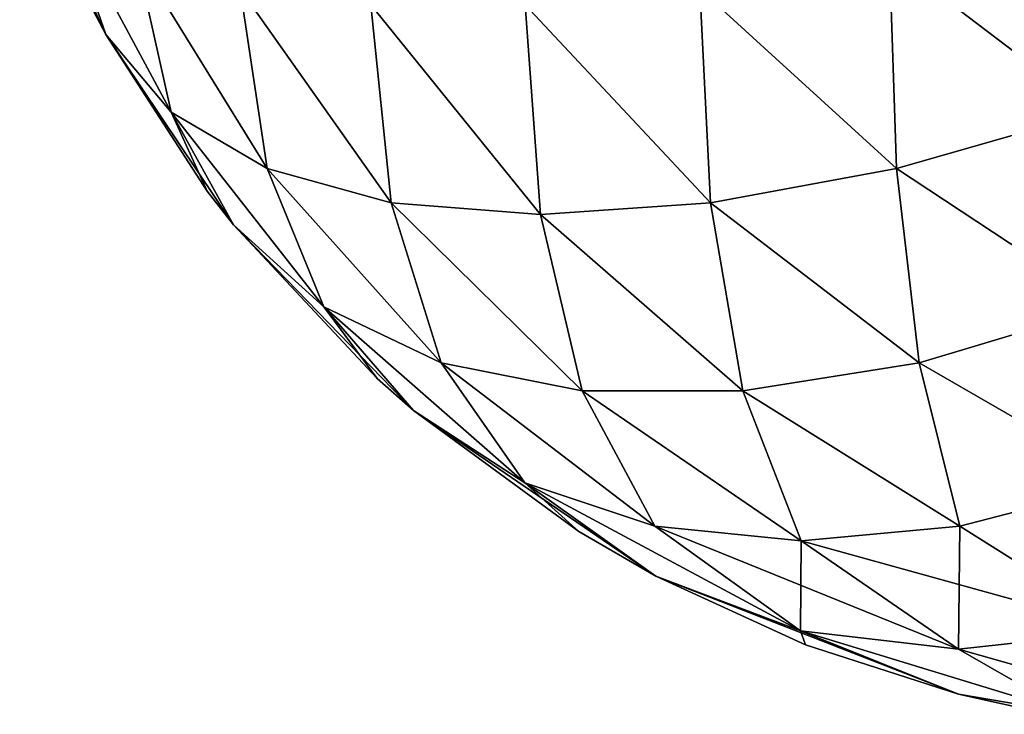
# Model space of a CAD drawing. Header units: millimetres. Extents: x -125 to 125, y -4 to 54.
# Tile 1 of 256: x -124.214 to -123.854, y -3.091 to -2.837. Entities that reach past the tile are written whole.
import ezdxf

# ---------------------------------------------------------------- set-up
doc = ezdxf.new("R2010")
doc.units = ezdxf.units.MM
doc.header["$LTSCALE"] = 65.185185
for name, color, linetype in [('261', 7, 'CONTINUOUS'), ('262', 7, 'CONTINUOUS'), ('263', 7, 'CONTINUOUS'), ('269', 7, 'CONTINUOUS'), ('270', 7, 'CONTINUOUS'), ('271', 7, 'CONTINUOUS')]:
    doc.layers.add(name, color=color, linetype=linetype)

msp = doc.modelspace()

# ---------------------------------------------------------------- linework, layer by layer
at = {"layer": '261', "color": 7, "linetype": 'Continuous'}
for points in [[(-124.18272, -2.84274, 41.04183), (-124.21422, -2.77434, 41.04183), (-124.19404, -2.82113, 41.04183), (-124.18272, -2.84274, 41.04183)], [(-124.19856, -2.79714, 41.11903), (-124.21422, -2.77434, 41.04183), (-124.18272, -2.84274, 41.04183), (-124.19856, -2.79714, 41.11903)], [(-124.15879, -2.8712, 41.11748), (-124.19856, -2.79714, 41.11903), (-124.18272, -2.84274, 41.04183), (-124.15879, -2.8712, 41.11748)], [(-124.17154, -2.81433, 41.19229), (-124.19856, -2.79714, 41.11903), (-124.15879, -2.8712, 41.11748), (-124.17154, -2.81433, 41.19229)], [(-123.82279, -2.79714, 41.4948), (-123.89605, -2.81433, 41.46778), (-123.82125, -2.8712, 41.45503), (-123.82279, -2.79714, 41.4948)], [(-124.12375, -2.8918, 41.18967), (-124.17154, -2.81433, 41.19229), (-124.15879, -2.8712, 41.11748), (-124.12375, -2.8918, 41.18967)], [(-124.13362, -2.82604, 41.2617), (-124.17154, -2.81433, 41.19229), (-124.12375, -2.8918, 41.18967), (-124.13362, -2.82604, 41.2617)], [(-123.89605, -2.81433, 41.46778), (-123.96546, -2.82604, 41.42986), (-123.89343, -2.8918, 41.41998), (-123.89605, -2.81433, 41.46778)], [(-123.82125, -2.8712, 41.45503), (-123.89605, -2.81433, 41.46778), (-123.89343, -2.8918, 41.41998), (-123.82125, -2.8712, 41.45503)], [(-124.07832, -2.9044, 41.2578), (-124.13362, -2.82604, 41.2617), (-124.12375, -2.8918, 41.18967), (-124.07832, -2.9044, 41.2578)], [(-124.08579, -2.83197, 41.32549), (-124.13362, -2.82604, 41.2617), (-124.07832, -2.9044, 41.2578), (-124.08579, -2.83197, 41.32549)], [(-123.96546, -2.82604, 41.42986), (-124.02925, -2.83197, 41.38203), (-123.96156, -2.9044, 41.37456), (-123.96546, -2.82604, 41.42986)], [(-123.89343, -2.8918, 41.41998), (-123.96546, -2.82604, 41.42986), (-123.96156, -2.9044, 41.37456), (-123.89343, -2.8918, 41.41998)], [(-124.02925, -2.83197, 41.38203), (-124.08579, -2.83197, 41.32549), (-124.02376, -2.90863, 41.31999), (-124.02925, -2.83197, 41.38203)], [(-124.02376, -2.90863, 41.31999), (-124.08579, -2.83197, 41.32549), (-124.07832, -2.9044, 41.2578), (-124.02376, -2.90863, 41.31999)], [(-123.96156, -2.9044, 41.37456), (-124.02925, -2.83197, 41.38203), (-124.02376, -2.90863, 41.31999), (-123.96156, -2.9044, 41.37456)], [(-124.13603, -2.91234, 41.04183), (-124.18272, -2.84274, 41.04183), (-124.14558, -2.90003, 41.04183), (-124.13603, -2.91234, 41.04183)], [(-124.15879, -2.8712, 41.11748), (-124.18272, -2.84274, 41.04183), (-124.13603, -2.91234, 41.04183), (-124.15879, -2.8712, 41.11748)], [(-124.10292, -2.94242, 41.11301), (-124.15879, -2.8712, 41.11748), (-124.13603, -2.91234, 41.04183), (-124.10292, -2.94242, 41.11301)], [(-124.12375, -2.8918, 41.18967), (-124.15879, -2.8712, 41.11748), (-124.10292, -2.94242, 41.11301), (-124.12375, -2.8918, 41.18967)], [(-123.82125, -2.8712, 41.45503), (-123.89343, -2.8918, 41.41998), (-123.81677, -2.94242, 41.39916), (-123.82125, -2.8712, 41.45503)], [(-124.07832, -2.9044, 41.2578), (-124.12375, -2.8918, 41.18967), (-124.06007, -2.96281, 41.18138), (-124.07832, -2.9044, 41.2578)], [(-124.06007, -2.96281, 41.18138), (-124.12375, -2.8918, 41.18967), (-124.10292, -2.94242, 41.11301), (-124.06007, -2.96281, 41.18138)], [(-123.89343, -2.8918, 41.41998), (-123.96156, -2.9044, 41.37456), (-123.88515, -2.96281, 41.35631), (-123.89343, -2.8918, 41.41998)], [(-123.81677, -2.94242, 41.39916), (-123.89343, -2.8918, 41.41998), (-123.88515, -2.96281, 41.35631), (-123.81677, -2.94242, 41.39916)], [(-124.0085, -2.97315, 41.24589), (-124.07832, -2.9044, 41.2578), (-124.06007, -2.96281, 41.18138), (-124.0085, -2.97315, 41.24589)], [(-124.02376, -2.90863, 41.31999), (-124.07832, -2.9044, 41.2578), (-124.0085, -2.97315, 41.24589), (-124.02376, -2.90863, 41.31999)], [(-123.96156, -2.9044, 41.37456), (-124.02376, -2.90863, 41.31999), (-123.94965, -2.97315, 41.30474), (-123.96156, -2.9044, 41.37456)], [(-123.88515, -2.96281, 41.35631), (-123.96156, -2.9044, 41.37456), (-123.94965, -2.97315, 41.30474), (-123.88515, -2.96281, 41.35631)], [(-123.94965, -2.97315, 41.30474), (-124.02376, -2.90863, 41.31999), (-124.0085, -2.97315, 41.24589), (-123.94965, -2.97315, 41.30474)], [(-124.07022, -2.98029, 41.04183), (-124.13603, -2.91234, 41.04183), (-124.0834, -2.96863, 41.04183), (-124.07022, -2.98029, 41.04183)], [(-124.10292, -2.94242, 41.11301), (-124.13603, -2.91234, 41.04183), (-124.07022, -2.98029, 41.04183), (-124.10292, -2.94242, 41.11301)], [(-124.02942, -3.00671, 41.10533), (-124.10292, -2.94242, 41.11301), (-124.07022, -2.98029, 41.04183), (-124.02942, -3.00671, 41.10533)], [(-124.06007, -2.96281, 41.18138), (-124.10292, -2.94242, 41.11301), (-124.02942, -3.00671, 41.10533), (-124.06007, -2.96281, 41.18138)], [(-123.81677, -2.94242, 41.39916), (-123.88515, -2.96281, 41.35631), (-123.80909, -3.00671, 41.32566), (-123.81677, -2.94242, 41.39916)], [(-123.98185, -3.02266, 41.16652), (-124.06007, -2.96281, 41.18138), (-124.02942, -3.00671, 41.10533), (-123.98185, -3.02266, 41.16652)], [(-124.0085, -2.97315, 41.24589), (-124.06007, -2.96281, 41.18138), (-123.98185, -3.02266, 41.16652), (-124.0085, -2.97315, 41.24589)], [(-123.88515, -2.96281, 41.35631), (-123.94965, -2.97315, 41.30474), (-123.87029, -3.02266, 41.27808), (-123.88515, -2.96281, 41.35631)], [(-123.80909, -3.00671, 41.32566), (-123.88515, -2.96281, 41.35631), (-123.87029, -3.02266, 41.27808), (-123.80909, -3.00671, 41.32566)], [(-123.92836, -3.02802, 41.22459), (-124.0085, -2.97315, 41.24589), (-123.98185, -3.02266, 41.16652), (-123.92836, -3.02802, 41.22459)], [(-123.94965, -2.97315, 41.30474), (-124.0085, -2.97315, 41.24589), (-123.92836, -3.02802, 41.22459), (-123.94965, -2.97315, 41.30474)], [(-123.87029, -3.02266, 41.27808), (-123.94965, -2.97315, 41.30474), (-123.92836, -3.02802, 41.22459), (-123.87029, -3.02266, 41.27808)], [(-123.98153, -3.04084, 41.04183), (-124.07022, -2.98029, 41.04183), (-124.00964, -3.0246, 41.04183), (-123.98153, -3.04084, 41.04183)], [(-124.02942, -3.00671, 41.10533), (-124.07022, -2.98029, 41.04183), (-123.98153, -3.04084, 41.04183), (-124.02942, -3.00671, 41.10533)], [(-123.92861, -3.06089, 41.10573), (-124.02942, -3.00671, 41.10533), (-123.98153, -3.04084, 41.04183), (-123.92861, -3.06089, 41.10573)], [(-123.98185, -3.02266, 41.16652), (-124.02942, -3.00671, 41.10533), (-123.92861, -3.06089, 41.10573), (-123.98185, -3.02266, 41.16652)], [(-123.80909, -3.00671, 41.32566), (-123.87029, -3.02266, 41.27808), (-123.80949, -3.06089, 41.22485), (-123.80909, -3.00671, 41.32566)], [(-123.87084, -3.06758, 41.16708), (-123.98185, -3.02266, 41.16652), (-123.92861, -3.06089, 41.10573), (-123.87084, -3.06758, 41.16708)], [(-123.92836, -3.02802, 41.22459), (-123.98185, -3.02266, 41.16652), (-123.87084, -3.06758, 41.16708), (-123.92836, -3.02802, 41.22459)], [(-123.87029, -3.02266, 41.27808), (-123.92836, -3.02802, 41.22459), (-123.80949, -3.06089, 41.22485), (-123.87029, -3.02266, 41.27808)], [(-123.80949, -3.06089, 41.22485), (-123.92836, -3.02802, 41.22459), (-123.87084, -3.06758, 41.16708), (-123.80949, -3.06089, 41.22485)], [(-123.92861, -3.06089, 41.10573), (-123.98153, -3.04084, 41.04183), (-123.87081, -3.08407, 41.04183), (-123.92861, -3.06089, 41.10573)], [(-123.87081, -3.08407, 41.04183), (-123.98153, -3.04084, 41.04183), (-123.92682, -3.066, 41.04183), (-123.87081, -3.08407, 41.04183)], [(-123.87084, -3.06758, 41.16708), (-123.92861, -3.06089, 41.10573), (-123.82996, -3.09098, 41.08452), (-123.87084, -3.06758, 41.16708)], [(-123.82996, -3.09098, 41.08452), (-123.92861, -3.06089, 41.10573), (-123.87081, -3.08407, 41.04183), (-123.82996, -3.09098, 41.08452)], [(-123.80949, -3.06089, 41.22485), (-123.87084, -3.06758, 41.16708), (-123.78828, -3.09098, 41.12619), (-123.80949, -3.06089, 41.22485)], [(-123.78828, -3.09098, 41.12619), (-123.87084, -3.06758, 41.16708), (-123.82996, -3.09098, 41.08452), (-123.78828, -3.09098, 41.12619)], [(-123.82996, -3.09098, 41.08452), (-123.87081, -3.08407, 41.04183), (-123.83779, -3.09143, 41.04183), (-123.82996, -3.09098, 41.08452)]]:
    msp.add_3dface(points, dxfattribs=at)
at = {"layer": '262', "color": 7, "linetype": 'Continuous'}
for points in [[(-124.18272, -2.84274, 41.04183), (-124.19404, -2.82113, 41.04183), (-124.18272, -2.84274, 38.95817), (-124.18272, -2.84274, 41.04183)], [(-124.18272, -2.84274, 38.95817), (-124.19404, -2.82113, 41.04183), (-124.19404, -2.82113, 38.95817), (-124.18272, -2.84274, 38.95817)], [(-124.14558, -2.90003, 41.04183), (-124.18272, -2.84274, 41.04183), (-124.14558, -2.90003, 38.95817), (-124.14558, -2.90003, 41.04183)], [(-124.14558, -2.90003, 38.95817), (-124.18272, -2.84274, 41.04183), (-124.18272, -2.84274, 38.95817), (-124.14558, -2.90003, 38.95817)], [(-124.13603, -2.91234, 38.95817), (-124.14558, -2.90003, 41.04183), (-124.14558, -2.90003, 38.95817), (-124.13603, -2.91234, 38.95817)], [(-124.13603, -2.91234, 41.04183), (-124.14558, -2.90003, 41.04183), (-124.13603, -2.91234, 38.95817), (-124.13603, -2.91234, 41.04183)], [(-124.0834, -2.96863, 38.95817), (-124.13603, -2.91234, 41.04183), (-124.13603, -2.91234, 38.95817), (-124.0834, -2.96863, 38.95817)], [(-124.0834, -2.96863, 41.04183), (-124.13603, -2.91234, 41.04183), (-124.0834, -2.96863, 38.95817), (-124.0834, -2.96863, 41.04183)], [(-124.07022, -2.98029, 38.95817), (-124.0834, -2.96863, 41.04183), (-124.0834, -2.96863, 38.95817), (-124.07022, -2.98029, 38.95817)], [(-124.07022, -2.98029, 41.04183), (-124.0834, -2.96863, 41.04183), (-124.07022, -2.98029, 38.95817), (-124.07022, -2.98029, 41.04183)], [(-124.00964, -3.0246, 38.95817), (-124.07022, -2.98029, 41.04183), (-124.07022, -2.98029, 38.95817), (-124.00964, -3.0246, 38.95817)], [(-124.00964, -3.0246, 41.04183), (-124.07022, -2.98029, 41.04183), (-124.00964, -3.0246, 38.95817), (-124.00964, -3.0246, 41.04183)], [(-123.98153, -3.04084, 41.04183), (-124.00964, -3.0246, 41.04183), (-123.98153, -3.04084, 38.95817), (-123.98153, -3.04084, 41.04183)], [(-123.98153, -3.04084, 38.95817), (-124.00964, -3.0246, 41.04183), (-124.00964, -3.0246, 38.95817), (-123.98153, -3.04084, 38.95817)], [(-123.92682, -3.066, 41.04183), (-123.98153, -3.04084, 41.04183), (-123.92682, -3.066, 38.95817), (-123.92682, -3.066, 41.04183)], [(-123.92682, -3.066, 38.95817), (-123.98153, -3.04084, 41.04183), (-123.98153, -3.04084, 38.95817), (-123.92682, -3.066, 38.95817)], [(-123.87081, -3.08407, 41.04183), (-123.92682, -3.066, 41.04183), (-123.87081, -3.08407, 38.95817), (-123.87081, -3.08407, 41.04183)], [(-123.87081, -3.08407, 38.95817), (-123.92682, -3.066, 41.04183), (-123.92682, -3.066, 38.95817), (-123.87081, -3.08407, 38.95817)], [(-123.83779, -3.09143, 41.04183), (-123.87081, -3.08407, 41.04183), (-123.83779, -3.09143, 38.95817), (-123.83779, -3.09143, 41.04183)], [(-123.83779, -3.09143, 38.95817), (-123.87081, -3.08407, 41.04183), (-123.87081, -3.08407, 38.95817), (-123.83779, -3.09143, 38.95817)]]:
    msp.add_3dface(points, dxfattribs=at)
at = {"layer": '263', "color": 7, "linetype": 'Continuous'}
for points in [[(-124.18272, -2.84274, 38.95817), (-124.19856, -2.79714, 38.88097), (-124.15879, -2.8712, 38.88252), (-124.18272, -2.84274, 38.95817)], [(-124.18272, -2.84274, 38.95817), (-124.19404, -2.82113, 38.95817), (-124.19856, -2.79714, 38.88097), (-124.18272, -2.84274, 38.95817)], [(-124.19856, -2.79714, 38.88097), (-124.17154, -2.81433, 38.80771), (-124.15879, -2.8712, 38.88252), (-124.19856, -2.79714, 38.88097)], [(-123.89605, -2.81433, 38.53222), (-123.82279, -2.79714, 38.5052), (-123.82125, -2.8712, 38.54497), (-123.89605, -2.81433, 38.53222)], [(-124.17154, -2.81433, 38.80771), (-124.13362, -2.82604, 38.7383), (-124.12375, -2.8918, 38.81033), (-124.17154, -2.81433, 38.80771)], [(-124.15879, -2.8712, 38.88252), (-124.17154, -2.81433, 38.80771), (-124.12375, -2.8918, 38.81033), (-124.15879, -2.8712, 38.88252)], [(-123.96546, -2.82604, 38.57014), (-123.89605, -2.81433, 38.53222), (-123.89343, -2.8918, 38.58002), (-123.96546, -2.82604, 38.57014)], [(-123.89343, -2.8918, 38.58002), (-123.89605, -2.81433, 38.53222), (-123.82125, -2.8712, 38.54497), (-123.89343, -2.8918, 38.58002)], [(-124.12375, -2.8918, 38.81033), (-124.13362, -2.82604, 38.7383), (-124.07832, -2.9044, 38.7422), (-124.12375, -2.8918, 38.81033)], [(-124.13362, -2.82604, 38.7383), (-124.08579, -2.83197, 38.67451), (-124.07832, -2.9044, 38.7422), (-124.13362, -2.82604, 38.7383)], [(-124.02925, -2.83197, 38.61797), (-123.96546, -2.82604, 38.57014), (-123.96156, -2.9044, 38.62544), (-124.02925, -2.83197, 38.61797)], [(-123.96156, -2.9044, 38.62544), (-123.96546, -2.82604, 38.57014), (-123.89343, -2.8918, 38.58002), (-123.96156, -2.9044, 38.62544)], [(-124.08579, -2.83197, 38.67451), (-124.02925, -2.83197, 38.61797), (-124.02376, -2.90863, 38.68001), (-124.08579, -2.83197, 38.67451)], [(-124.07832, -2.9044, 38.7422), (-124.08579, -2.83197, 38.67451), (-124.02376, -2.90863, 38.68001), (-124.07832, -2.9044, 38.7422)], [(-124.02376, -2.90863, 38.68001), (-124.02925, -2.83197, 38.61797), (-123.96156, -2.9044, 38.62544), (-124.02376, -2.90863, 38.68001)], [(-124.14558, -2.90003, 38.95817), (-124.18272, -2.84274, 38.95817), (-124.15879, -2.8712, 38.88252), (-124.14558, -2.90003, 38.95817)], [(-124.15879, -2.8712, 38.88252), (-124.12375, -2.8918, 38.81033), (-124.10292, -2.94242, 38.88699), (-124.15879, -2.8712, 38.88252)], [(-124.13603, -2.91234, 38.95817), (-124.15879, -2.8712, 38.88252), (-124.10292, -2.94242, 38.88699), (-124.13603, -2.91234, 38.95817)], [(-124.13603, -2.91234, 38.95817), (-124.14558, -2.90003, 38.95817), (-124.15879, -2.8712, 38.88252), (-124.13603, -2.91234, 38.95817)], [(-123.89343, -2.8918, 38.58002), (-123.82125, -2.8712, 38.54497), (-123.81677, -2.94242, 38.60084), (-123.89343, -2.8918, 38.58002)], [(-124.12375, -2.8918, 38.81033), (-124.07832, -2.9044, 38.7422), (-124.06007, -2.96281, 38.81862), (-124.12375, -2.8918, 38.81033)], [(-124.10292, -2.94242, 38.88699), (-124.12375, -2.8918, 38.81033), (-124.06007, -2.96281, 38.81862), (-124.10292, -2.94242, 38.88699)], [(-123.96156, -2.9044, 38.62544), (-123.89343, -2.8918, 38.58002), (-123.88515, -2.96281, 38.64369), (-123.96156, -2.9044, 38.62544)], [(-123.88515, -2.96281, 38.64369), (-123.89343, -2.8918, 38.58002), (-123.81677, -2.94242, 38.60084), (-123.88515, -2.96281, 38.64369)], [(-124.07832, -2.9044, 38.7422), (-124.02376, -2.90863, 38.68001), (-124.0085, -2.97315, 38.75411), (-124.07832, -2.9044, 38.7422)], [(-124.06007, -2.96281, 38.81862), (-124.07832, -2.9044, 38.7422), (-124.0085, -2.97315, 38.75411), (-124.06007, -2.96281, 38.81862)], [(-124.02376, -2.90863, 38.68001), (-123.96156, -2.9044, 38.62544), (-123.94965, -2.97315, 38.69526), (-124.02376, -2.90863, 38.68001)], [(-123.94965, -2.97315, 38.69526), (-123.96156, -2.9044, 38.62544), (-123.88515, -2.96281, 38.64369), (-123.94965, -2.97315, 38.69526)], [(-124.0085, -2.97315, 38.75411), (-124.02376, -2.90863, 38.68001), (-123.94965, -2.97315, 38.69526), (-124.0085, -2.97315, 38.75411)], [(-124.0834, -2.96863, 38.95817), (-124.13603, -2.91234, 38.95817), (-124.10292, -2.94242, 38.88699), (-124.0834, -2.96863, 38.95817)], [(-124.10292, -2.94242, 38.88699), (-124.06007, -2.96281, 38.81862), (-124.02942, -3.00671, 38.89467), (-124.10292, -2.94242, 38.88699)], [(-124.07022, -2.98029, 38.95817), (-124.10292, -2.94242, 38.88699), (-124.02942, -3.00671, 38.89467), (-124.07022, -2.98029, 38.95817)], [(-124.07022, -2.98029, 38.95817), (-124.0834, -2.96863, 38.95817), (-124.10292, -2.94242, 38.88699), (-124.07022, -2.98029, 38.95817)], [(-123.88515, -2.96281, 38.64369), (-123.81677, -2.94242, 38.60084), (-123.80909, -3.00671, 38.67434), (-123.88515, -2.96281, 38.64369)], [(-124.06007, -2.96281, 38.81862), (-124.0085, -2.97315, 38.75411), (-123.98185, -3.02266, 38.83348), (-124.06007, -2.96281, 38.81862)], [(-124.02942, -3.00671, 38.89467), (-124.06007, -2.96281, 38.81862), (-123.98185, -3.02266, 38.83348), (-124.02942, -3.00671, 38.89467)], [(-123.94965, -2.97315, 38.69526), (-123.88515, -2.96281, 38.64369), (-123.87029, -3.02266, 38.72192), (-123.94965, -2.97315, 38.69526)], [(-123.87029, -3.02266, 38.72192), (-123.88515, -2.96281, 38.64369), (-123.80909, -3.00671, 38.67434), (-123.87029, -3.02266, 38.72192)], [(-124.0085, -2.97315, 38.75411), (-123.94965, -2.97315, 38.69526), (-123.92836, -3.02802, 38.77541), (-124.0085, -2.97315, 38.75411)], [(-123.98185, -3.02266, 38.83348), (-124.0085, -2.97315, 38.75411), (-123.92836, -3.02802, 38.77541), (-123.98185, -3.02266, 38.83348)], [(-123.92836, -3.02802, 38.77541), (-123.94965, -2.97315, 38.69526), (-123.87029, -3.02266, 38.72192), (-123.92836, -3.02802, 38.77541)], [(-124.00964, -3.0246, 38.95817), (-124.07022, -2.98029, 38.95817), (-124.02942, -3.00671, 38.89467), (-124.00964, -3.0246, 38.95817)], [(-124.02942, -3.00671, 38.89467), (-123.98185, -3.02266, 38.83348), (-123.92861, -3.06089, 38.89427), (-124.02942, -3.00671, 38.89467)], [(-123.98153, -3.04084, 38.95817), (-124.00964, -3.0246, 38.95817), (-124.02942, -3.00671, 38.89467), (-123.98153, -3.04084, 38.95817)], [(-123.98153, -3.04084, 38.95817), (-124.02942, -3.00671, 38.89467), (-123.92861, -3.06089, 38.89427), (-123.98153, -3.04084, 38.95817)], [(-123.87029, -3.02266, 38.72192), (-123.80909, -3.00671, 38.67434), (-123.80949, -3.06089, 38.77515), (-123.87029, -3.02266, 38.72192)], [(-123.98185, -3.02266, 38.83348), (-123.92836, -3.02802, 38.77541), (-123.92861, -3.06089, 38.89427), (-123.98185, -3.02266, 38.83348)], [(-123.92836, -3.02802, 38.77541), (-123.87029, -3.02266, 38.72192), (-123.87084, -3.06758, 38.83292), (-123.92836, -3.02802, 38.77541)], [(-123.87084, -3.06758, 38.83292), (-123.87029, -3.02266, 38.72192), (-123.80949, -3.06089, 38.77515), (-123.87084, -3.06758, 38.83292)], [(-123.92861, -3.06089, 38.89427), (-123.92836, -3.02802, 38.77541), (-123.87084, -3.06758, 38.83292), (-123.92861, -3.06089, 38.89427)], [(-123.92682, -3.066, 38.95817), (-123.98153, -3.04084, 38.95817), (-123.92861, -3.06089, 38.89427), (-123.92682, -3.066, 38.95817)], [(-123.92861, -3.06089, 38.89427), (-123.87084, -3.06758, 38.83292), (-123.82996, -3.09098, 38.91548), (-123.92861, -3.06089, 38.89427)], [(-123.87081, -3.08407, 38.95817), (-123.92682, -3.066, 38.95817), (-123.92861, -3.06089, 38.89427), (-123.87081, -3.08407, 38.95817)], [(-123.87081, -3.08407, 38.95817), (-123.92861, -3.06089, 38.89427), (-123.82996, -3.09098, 38.91548), (-123.87081, -3.08407, 38.95817)], [(-123.87084, -3.06758, 38.83292), (-123.80949, -3.06089, 38.77515), (-123.78828, -3.09098, 38.87381), (-123.87084, -3.06758, 38.83292)], [(-123.82996, -3.09098, 38.91548), (-123.87084, -3.06758, 38.83292), (-123.78828, -3.09098, 38.87381), (-123.82996, -3.09098, 38.91548)], [(-123.83779, -3.09143, 38.95817), (-123.87081, -3.08407, 38.95817), (-123.82996, -3.09098, 38.91548), (-123.83779, -3.09143, 38.95817)]]:
    msp.add_3dface(points, dxfattribs=at)
at = {"layer": '269', "color": 7, "linetype": 'Continuous'}
for points in [[(-124.19856, -2.79714, -38.88097), (-124.21422, -2.77434, -38.95817), (-124.18272, -2.84274, -38.95817), (-124.19856, -2.79714, -38.88097)], [(-124.18272, -2.84274, -38.95817), (-124.21422, -2.77434, -38.95817), (-124.19404, -2.82113, -38.95817), (-124.18272, -2.84274, -38.95817)], [(-124.15879, -2.8712, -38.88252), (-124.19856, -2.79714, -38.88097), (-124.18272, -2.84274, -38.95817), (-124.15879, -2.8712, -38.88252)], [(-124.17154, -2.81433, -38.80771), (-124.19856, -2.79714, -38.88097), (-124.15879, -2.8712, -38.88252), (-124.17154, -2.81433, -38.80771)], [(-123.82279, -2.79714, -38.5052), (-123.89605, -2.81433, -38.53222), (-123.82125, -2.8712, -38.54497), (-123.82279, -2.79714, -38.5052)], [(-124.13362, -2.82604, -38.7383), (-124.17154, -2.81433, -38.80771), (-124.12375, -2.8918, -38.81033), (-124.13362, -2.82604, -38.7383)], [(-124.12375, -2.8918, -38.81033), (-124.17154, -2.81433, -38.80771), (-124.15879, -2.8712, -38.88252), (-124.12375, -2.8918, -38.81033)], [(-123.89605, -2.81433, -38.53222), (-123.96546, -2.82604, -38.57014), (-123.89343, -2.8918, -38.58002), (-123.89605, -2.81433, -38.53222)], [(-123.82125, -2.8712, -38.54497), (-123.89605, -2.81433, -38.53222), (-123.89343, -2.8918, -38.58002), (-123.82125, -2.8712, -38.54497)], [(-124.07832, -2.9044, -38.7422), (-124.13362, -2.82604, -38.7383), (-124.12375, -2.8918, -38.81033), (-124.07832, -2.9044, -38.7422)], [(-124.08579, -2.83197, -38.67451), (-124.13362, -2.82604, -38.7383), (-124.07832, -2.9044, -38.7422), (-124.08579, -2.83197, -38.67451)], [(-123.96546, -2.82604, -38.57014), (-124.02925, -2.83197, -38.61797), (-123.96156, -2.9044, -38.62544), (-123.96546, -2.82604, -38.57014)], [(-123.89343, -2.8918, -38.58002), (-123.96546, -2.82604, -38.57014), (-123.96156, -2.9044, -38.62544), (-123.89343, -2.8918, -38.58002)], [(-124.02376, -2.90863, -38.68001), (-124.08579, -2.83197, -38.67451), (-124.07832, -2.9044, -38.7422), (-124.02376, -2.90863, -38.68001)], [(-124.02925, -2.83197, -38.61797), (-124.08579, -2.83197, -38.67451), (-124.02376, -2.90863, -38.68001), (-124.02925, -2.83197, -38.61797)], [(-123.96156, -2.9044, -38.62544), (-124.02925, -2.83197, -38.61797), (-124.02376, -2.90863, -38.68001), (-123.96156, -2.9044, -38.62544)], [(-124.13603, -2.91234, -38.95817), (-124.18272, -2.84274, -38.95817), (-124.14558, -2.90003, -38.95817), (-124.13603, -2.91234, -38.95817)], [(-124.15879, -2.8712, -38.88252), (-124.18272, -2.84274, -38.95817), (-124.13603, -2.91234, -38.95817), (-124.15879, -2.8712, -38.88252)], [(-124.10292, -2.94242, -38.88699), (-124.15879, -2.8712, -38.88252), (-124.13603, -2.91234, -38.95817), (-124.10292, -2.94242, -38.88699)], [(-124.12375, -2.8918, -38.81033), (-124.15879, -2.8712, -38.88252), (-124.10292, -2.94242, -38.88699), (-124.12375, -2.8918, -38.81033)], [(-123.82125, -2.8712, -38.54497), (-123.89343, -2.8918, -38.58002), (-123.81677, -2.94242, -38.60084), (-123.82125, -2.8712, -38.54497)], [(-124.06007, -2.96281, -38.81862), (-124.12375, -2.8918, -38.81033), (-124.10292, -2.94242, -38.88699), (-124.06007, -2.96281, -38.81862)], [(-124.07832, -2.9044, -38.7422), (-124.12375, -2.8918, -38.81033), (-124.06007, -2.96281, -38.81862), (-124.07832, -2.9044, -38.7422)], [(-123.89343, -2.8918, -38.58002), (-123.96156, -2.9044, -38.62544), (-123.88515, -2.96281, -38.64369), (-123.89343, -2.8918, -38.58002)], [(-123.81677, -2.94242, -38.60084), (-123.89343, -2.8918, -38.58002), (-123.88515, -2.96281, -38.64369), (-123.81677, -2.94242, -38.60084)], [(-124.0085, -2.97315, -38.75411), (-124.07832, -2.9044, -38.7422), (-124.06007, -2.96281, -38.81862), (-124.0085, -2.97315, -38.75411)], [(-124.02376, -2.90863, -38.68001), (-124.07832, -2.9044, -38.7422), (-124.0085, -2.97315, -38.75411), (-124.02376, -2.90863, -38.68001)], [(-123.96156, -2.9044, -38.62544), (-124.02376, -2.90863, -38.68001), (-123.94965, -2.97315, -38.69526), (-123.96156, -2.9044, -38.62544)], [(-123.88515, -2.96281, -38.64369), (-123.96156, -2.9044, -38.62544), (-123.94965, -2.97315, -38.69526), (-123.88515, -2.96281, -38.64369)], [(-123.94965, -2.97315, -38.69526), (-124.02376, -2.90863, -38.68001), (-124.0085, -2.97315, -38.75411), (-123.94965, -2.97315, -38.69526)], [(-124.10292, -2.94242, -38.88699), (-124.13603, -2.91234, -38.95817), (-124.07022, -2.98029, -38.95817), (-124.10292, -2.94242, -38.88699)], [(-124.07022, -2.98029, -38.95817), (-124.13603, -2.91234, -38.95817), (-124.0834, -2.96863, -38.95817), (-124.07022, -2.98029, -38.95817)], [(-124.02942, -3.00671, -38.89467), (-124.10292, -2.94242, -38.88699), (-124.07022, -2.98029, -38.95817), (-124.02942, -3.00671, -38.89467)], [(-124.06007, -2.96281, -38.81862), (-124.10292, -2.94242, -38.88699), (-124.02942, -3.00671, -38.89467), (-124.06007, -2.96281, -38.81862)], [(-123.81677, -2.94242, -38.60084), (-123.88515, -2.96281, -38.64369), (-123.80909, -3.00671, -38.67434), (-123.81677, -2.94242, -38.60084)], [(-123.98185, -3.02266, -38.83348), (-124.06007, -2.96281, -38.81862), (-124.02942, -3.00671, -38.89467), (-123.98185, -3.02266, -38.83348)], [(-124.0085, -2.97315, -38.75411), (-124.06007, -2.96281, -38.81862), (-123.98185, -3.02266, -38.83348), (-124.0085, -2.97315, -38.75411)], [(-123.88515, -2.96281, -38.64369), (-123.94965, -2.97315, -38.69526), (-123.87029, -3.02266, -38.72192), (-123.88515, -2.96281, -38.64369)], [(-123.80909, -3.00671, -38.67434), (-123.88515, -2.96281, -38.64369), (-123.87029, -3.02266, -38.72192), (-123.80909, -3.00671, -38.67434)], [(-123.92836, -3.02802, -38.77541), (-124.0085, -2.97315, -38.75411), (-123.98185, -3.02266, -38.83348), (-123.92836, -3.02802, -38.77541)], [(-123.94965, -2.97315, -38.69526), (-124.0085, -2.97315, -38.75411), (-123.92836, -3.02802, -38.77541), (-123.94965, -2.97315, -38.69526)], [(-123.87029, -3.02266, -38.72192), (-123.94965, -2.97315, -38.69526), (-123.92836, -3.02802, -38.77541), (-123.87029, -3.02266, -38.72192)], [(-124.02942, -3.00671, -38.89467), (-124.07022, -2.98029, -38.95817), (-123.98153, -3.04084, -38.95817), (-124.02942, -3.00671, -38.89467)], [(-123.98153, -3.04084, -38.95817), (-124.07022, -2.98029, -38.95817), (-124.00964, -3.0246, -38.95817), (-123.98153, -3.04084, -38.95817)], [(-123.98185, -3.02266, -38.83348), (-124.02942, -3.00671, -38.89467), (-123.92861, -3.06089, -38.89427), (-123.98185, -3.02266, -38.83348)], [(-123.92861, -3.06089, -38.89427), (-124.02942, -3.00671, -38.89467), (-123.98153, -3.04084, -38.95817), (-123.92861, -3.06089, -38.89427)], [(-123.80909, -3.00671, -38.67434), (-123.87029, -3.02266, -38.72192), (-123.80949, -3.06089, -38.77515), (-123.80909, -3.00671, -38.67434)], [(-123.87084, -3.06758, -38.83292), (-123.98185, -3.02266, -38.83348), (-123.92861, -3.06089, -38.89427), (-123.87084, -3.06758, -38.83292)], [(-123.92836, -3.02802, -38.77541), (-123.98185, -3.02266, -38.83348), (-123.87084, -3.06758, -38.83292), (-123.92836, -3.02802, -38.77541)], [(-123.87029, -3.02266, -38.72192), (-123.92836, -3.02802, -38.77541), (-123.80949, -3.06089, -38.77515), (-123.87029, -3.02266, -38.72192)], [(-123.80949, -3.06089, -38.77515), (-123.92836, -3.02802, -38.77541), (-123.87084, -3.06758, -38.83292), (-123.80949, -3.06089, -38.77515)], [(-123.92861, -3.06089, -38.89427), (-123.98153, -3.04084, -38.95817), (-123.87081, -3.08407, -38.95817), (-123.92861, -3.06089, -38.89427)], [(-123.87081, -3.08407, -38.95817), (-123.98153, -3.04084, -38.95817), (-123.92682, -3.066, -38.95817), (-123.87081, -3.08407, -38.95817)], [(-123.87084, -3.06758, -38.83292), (-123.92861, -3.06089, -38.89427), (-123.82996, -3.09098, -38.91548), (-123.87084, -3.06758, -38.83292)], [(-123.82996, -3.09098, -38.91548), (-123.92861, -3.06089, -38.89427), (-123.87081, -3.08407, -38.95817), (-123.82996, -3.09098, -38.91548)], [(-123.80949, -3.06089, -38.77515), (-123.87084, -3.06758, -38.83292), (-123.78828, -3.09098, -38.87381), (-123.80949, -3.06089, -38.77515)], [(-123.78828, -3.09098, -38.87381), (-123.87084, -3.06758, -38.83292), (-123.82996, -3.09098, -38.91548), (-123.78828, -3.09098, -38.87381)], [(-123.82996, -3.09098, -38.91548), (-123.87081, -3.08407, -38.95817), (-123.83779, -3.09143, -38.95817), (-123.82996, -3.09098, -38.91548)]]:
    msp.add_3dface(points, dxfattribs=at)
at = {"layer": '270', "color": 7, "linetype": 'Continuous'}
for points in [[(-124.18272, -2.84274, -38.95817), (-124.19404, -2.82113, -38.95817), (-124.18272, -2.84274, -41.04183), (-124.18272, -2.84274, -38.95817)], [(-124.18272, -2.84274, -41.04183), (-124.19404, -2.82113, -38.95817), (-124.19404, -2.82113, -41.04183), (-124.18272, -2.84274, -41.04183)], [(-124.14558, -2.90003, -38.95817), (-124.18272, -2.84274, -38.95817), (-124.14558, -2.90003, -41.04183), (-124.14558, -2.90003, -38.95817)], [(-124.14558, -2.90003, -41.04183), (-124.18272, -2.84274, -38.95817), (-124.18272, -2.84274, -41.04183), (-124.14558, -2.90003, -41.04183)], [(-124.13603, -2.91234, -38.95817), (-124.14558, -2.90003, -38.95817), (-124.13603, -2.91234, -41.04183), (-124.13603, -2.91234, -38.95817)], [(-124.13603, -2.91234, -41.04183), (-124.14558, -2.90003, -38.95817), (-124.14558, -2.90003, -41.04183), (-124.13603, -2.91234, -41.04183)], [(-124.0834, -2.96863, -41.04183), (-124.13603, -2.91234, -38.95817), (-124.13603, -2.91234, -41.04183), (-124.0834, -2.96863, -41.04183)], [(-124.0834, -2.96863, -38.95817), (-124.13603, -2.91234, -38.95817), (-124.0834, -2.96863, -41.04183), (-124.0834, -2.96863, -38.95817)], [(-124.07022, -2.98029, -38.95817), (-124.0834, -2.96863, -38.95817), (-124.07022, -2.98029, -41.04183), (-124.07022, -2.98029, -38.95817)], [(-124.07022, -2.98029, -41.04183), (-124.0834, -2.96863, -38.95817), (-124.0834, -2.96863, -41.04183), (-124.07022, -2.98029, -41.04183)], [(-124.00964, -3.0246, -38.95817), (-124.07022, -2.98029, -38.95817), (-124.00964, -3.0246, -41.04183), (-124.00964, -3.0246, -38.95817)], [(-124.00964, -3.0246, -41.04183), (-124.07022, -2.98029, -38.95817), (-124.07022, -2.98029, -41.04183), (-124.00964, -3.0246, -41.04183)], [(-123.98153, -3.04084, -38.95817), (-124.00964, -3.0246, -38.95817), (-123.98153, -3.04084, -41.04183), (-123.98153, -3.04084, -38.95817)], [(-123.98153, -3.04084, -41.04183), (-124.00964, -3.0246, -38.95817), (-124.00964, -3.0246, -41.04183), (-123.98153, -3.04084, -41.04183)], [(-123.92682, -3.066, -38.95817), (-123.98153, -3.04084, -38.95817), (-123.92682, -3.066, -41.04183), (-123.92682, -3.066, -38.95817)], [(-123.92682, -3.066, -41.04183), (-123.98153, -3.04084, -38.95817), (-123.98153, -3.04084, -41.04183), (-123.92682, -3.066, -41.04183)], [(-123.87081, -3.08407, -41.04183), (-123.92682, -3.066, -38.95817), (-123.92682, -3.066, -41.04183), (-123.87081, -3.08407, -41.04183)], [(-123.87081, -3.08407, -38.95817), (-123.92682, -3.066, -38.95817), (-123.87081, -3.08407, -41.04183), (-123.87081, -3.08407, -38.95817)], [(-123.83779, -3.09143, -41.04183), (-123.87081, -3.08407, -38.95817), (-123.87081, -3.08407, -41.04183), (-123.83779, -3.09143, -41.04183)], [(-123.83779, -3.09143, -38.95817), (-123.87081, -3.08407, -38.95817), (-123.83779, -3.09143, -41.04183), (-123.83779, -3.09143, -38.95817)]]:
    msp.add_3dface(points, dxfattribs=at)
at = {"layer": '271', "color": 7, "linetype": 'Continuous'}
for points in [[(-124.18272, -2.84274, -41.04183), (-124.19856, -2.79714, -41.11903), (-124.15879, -2.8712, -41.11748), (-124.18272, -2.84274, -41.04183)], [(-124.18272, -2.84274, -41.04183), (-124.19404, -2.82113, -41.04183), (-124.19856, -2.79714, -41.11903), (-124.18272, -2.84274, -41.04183)], [(-124.19856, -2.79714, -41.11903), (-124.17154, -2.81433, -41.19229), (-124.15879, -2.8712, -41.11748), (-124.19856, -2.79714, -41.11903)], [(-123.89605, -2.81433, -41.46778), (-123.82279, -2.79714, -41.4948), (-123.82125, -2.8712, -41.45503), (-123.89605, -2.81433, -41.46778)], [(-124.15879, -2.8712, -41.11748), (-124.17154, -2.81433, -41.19229), (-124.12375, -2.8918, -41.18967), (-124.15879, -2.8712, -41.11748)], [(-124.17154, -2.81433, -41.19229), (-124.13362, -2.82604, -41.2617), (-124.12375, -2.8918, -41.18967), (-124.17154, -2.81433, -41.19229)], [(-123.96546, -2.82604, -41.42986), (-123.89605, -2.81433, -41.46778), (-123.89343, -2.8918, -41.41998), (-123.96546, -2.82604, -41.42986)], [(-123.89343, -2.8918, -41.41998), (-123.89605, -2.81433, -41.46778), (-123.82125, -2.8712, -41.45503), (-123.89343, -2.8918, -41.41998)], [(-124.12375, -2.8918, -41.18967), (-124.13362, -2.82604, -41.2617), (-124.07832, -2.9044, -41.2578), (-124.12375, -2.8918, -41.18967)], [(-124.13362, -2.82604, -41.2617), (-124.08579, -2.83197, -41.32549), (-124.07832, -2.9044, -41.2578), (-124.13362, -2.82604, -41.2617)], [(-124.02925, -2.83197, -41.38203), (-123.96546, -2.82604, -41.42986), (-123.96156, -2.9044, -41.37456), (-124.02925, -2.83197, -41.38203)], [(-123.96156, -2.9044, -41.37456), (-123.96546, -2.82604, -41.42986), (-123.89343, -2.8918, -41.41998), (-123.96156, -2.9044, -41.37456)], [(-124.07832, -2.9044, -41.2578), (-124.08579, -2.83197, -41.32549), (-124.02376, -2.90863, -41.31999), (-124.07832, -2.9044, -41.2578)], [(-124.08579, -2.83197, -41.32549), (-124.02925, -2.83197, -41.38203), (-124.02376, -2.90863, -41.31999), (-124.08579, -2.83197, -41.32549)], [(-124.02376, -2.90863, -41.31999), (-124.02925, -2.83197, -41.38203), (-123.96156, -2.9044, -41.37456), (-124.02376, -2.90863, -41.31999)], [(-124.14558, -2.90003, -41.04183), (-124.18272, -2.84274, -41.04183), (-124.15879, -2.8712, -41.11748), (-124.14558, -2.90003, -41.04183)], [(-124.13603, -2.91234, -41.04183), (-124.15879, -2.8712, -41.11748), (-124.10292, -2.94242, -41.11301), (-124.13603, -2.91234, -41.04183)], [(-124.13603, -2.91234, -41.04183), (-124.14558, -2.90003, -41.04183), (-124.15879, -2.8712, -41.11748), (-124.13603, -2.91234, -41.04183)], [(-124.15879, -2.8712, -41.11748), (-124.12375, -2.8918, -41.18967), (-124.10292, -2.94242, -41.11301), (-124.15879, -2.8712, -41.11748)], [(-123.89343, -2.8918, -41.41998), (-123.82125, -2.8712, -41.45503), (-123.81677, -2.94242, -41.39916), (-123.89343, -2.8918, -41.41998)], [(-124.10292, -2.94242, -41.11301), (-124.12375, -2.8918, -41.18967), (-124.06007, -2.96281, -41.18138), (-124.10292, -2.94242, -41.11301)], [(-124.12375, -2.8918, -41.18967), (-124.07832, -2.9044, -41.2578), (-124.06007, -2.96281, -41.18138), (-124.12375, -2.8918, -41.18967)], [(-123.96156, -2.9044, -41.37456), (-123.89343, -2.8918, -41.41998), (-123.88515, -2.96281, -41.35631), (-123.96156, -2.9044, -41.37456)], [(-123.88515, -2.96281, -41.35631), (-123.89343, -2.8918, -41.41998), (-123.81677, -2.94242, -41.39916), (-123.88515, -2.96281, -41.35631)], [(-124.06007, -2.96281, -41.18138), (-124.07832, -2.9044, -41.2578), (-124.0085, -2.97315, -41.24589), (-124.06007, -2.96281, -41.18138)], [(-124.07832, -2.9044, -41.2578), (-124.02376, -2.90863, -41.31999), (-124.0085, -2.97315, -41.24589), (-124.07832, -2.9044, -41.2578)], [(-124.02376, -2.90863, -41.31999), (-123.96156, -2.9044, -41.37456), (-123.94965, -2.97315, -41.30474), (-124.02376, -2.90863, -41.31999)], [(-123.94965, -2.97315, -41.30474), (-123.96156, -2.9044, -41.37456), (-123.88515, -2.96281, -41.35631), (-123.94965, -2.97315, -41.30474)], [(-124.0085, -2.97315, -41.24589), (-124.02376, -2.90863, -41.31999), (-123.94965, -2.97315, -41.30474), (-124.0085, -2.97315, -41.24589)], [(-124.0834, -2.96863, -41.04183), (-124.13603, -2.91234, -41.04183), (-124.10292, -2.94242, -41.11301), (-124.0834, -2.96863, -41.04183)], [(-124.07022, -2.98029, -41.04183), (-124.10292, -2.94242, -41.11301), (-124.02942, -3.00671, -41.10533), (-124.07022, -2.98029, -41.04183)], [(-124.07022, -2.98029, -41.04183), (-124.0834, -2.96863, -41.04183), (-124.10292, -2.94242, -41.11301), (-124.07022, -2.98029, -41.04183)], [(-124.10292, -2.94242, -41.11301), (-124.06007, -2.96281, -41.18138), (-124.02942, -3.00671, -41.10533), (-124.10292, -2.94242, -41.11301)], [(-123.88515, -2.96281, -41.35631), (-123.81677, -2.94242, -41.39916), (-123.80909, -3.00671, -41.32566), (-123.88515, -2.96281, -41.35631)], [(-124.02942, -3.00671, -41.10533), (-124.06007, -2.96281, -41.18138), (-123.98185, -3.02266, -41.16652), (-124.02942, -3.00671, -41.10533)], [(-124.06007, -2.96281, -41.18138), (-124.0085, -2.97315, -41.24589), (-123.98185, -3.02266, -41.16652), (-124.06007, -2.96281, -41.18138)], [(-123.94965, -2.97315, -41.30474), (-123.88515, -2.96281, -41.35631), (-123.87029, -3.02266, -41.27808), (-123.94965, -2.97315, -41.30474)], [(-123.87029, -3.02266, -41.27808), (-123.88515, -2.96281, -41.35631), (-123.80909, -3.00671, -41.32566), (-123.87029, -3.02266, -41.27808)], [(-124.0085, -2.97315, -41.24589), (-123.94965, -2.97315, -41.30474), (-123.92836, -3.02802, -41.22459), (-124.0085, -2.97315, -41.24589)], [(-123.98185, -3.02266, -41.16652), (-124.0085, -2.97315, -41.24589), (-123.92836, -3.02802, -41.22459), (-123.98185, -3.02266, -41.16652)], [(-123.92836, -3.02802, -41.22459), (-123.94965, -2.97315, -41.30474), (-123.87029, -3.02266, -41.27808), (-123.92836, -3.02802, -41.22459)], [(-124.00964, -3.0246, -41.04183), (-124.07022, -2.98029, -41.04183), (-124.02942, -3.00671, -41.10533), (-124.00964, -3.0246, -41.04183)], [(-123.98153, -3.04084, -41.04183), (-124.02942, -3.00671, -41.10533), (-123.92861, -3.06089, -41.10573), (-123.98153, -3.04084, -41.04183)], [(-123.98153, -3.04084, -41.04183), (-124.00964, -3.0246, -41.04183), (-124.02942, -3.00671, -41.10533), (-123.98153, -3.04084, -41.04183)], [(-124.02942, -3.00671, -41.10533), (-123.98185, -3.02266, -41.16652), (-123.92861, -3.06089, -41.10573), (-124.02942, -3.00671, -41.10533)], [(-123.87029, -3.02266, -41.27808), (-123.80909, -3.00671, -41.32566), (-123.80949, -3.06089, -41.22485), (-123.87029, -3.02266, -41.27808)], [(-123.98185, -3.02266, -41.16652), (-123.92836, -3.02802, -41.22459), (-123.92861, -3.06089, -41.10573), (-123.98185, -3.02266, -41.16652)], [(-123.92836, -3.02802, -41.22459), (-123.87029, -3.02266, -41.27808), (-123.87084, -3.06758, -41.16708), (-123.92836, -3.02802, -41.22459)], [(-123.87084, -3.06758, -41.16708), (-123.87029, -3.02266, -41.27808), (-123.80949, -3.06089, -41.22485), (-123.87084, -3.06758, -41.16708)], [(-123.92861, -3.06089, -41.10573), (-123.92836, -3.02802, -41.22459), (-123.87084, -3.06758, -41.16708), (-123.92861, -3.06089, -41.10573)], [(-123.92682, -3.066, -41.04183), (-123.98153, -3.04084, -41.04183), (-123.92861, -3.06089, -41.10573), (-123.92682, -3.066, -41.04183)], [(-123.87081, -3.08407, -41.04183), (-123.92861, -3.06089, -41.10573), (-123.82996, -3.09098, -41.08452), (-123.87081, -3.08407, -41.04183)], [(-123.87081, -3.08407, -41.04183), (-123.92682, -3.066, -41.04183), (-123.92861, -3.06089, -41.10573), (-123.87081, -3.08407, -41.04183)], [(-123.92861, -3.06089, -41.10573), (-123.87084, -3.06758, -41.16708), (-123.82996, -3.09098, -41.08452), (-123.92861, -3.06089, -41.10573)], [(-123.87084, -3.06758, -41.16708), (-123.80949, -3.06089, -41.22485), (-123.78828, -3.09098, -41.12619), (-123.87084, -3.06758, -41.16708)], [(-123.82996, -3.09098, -41.08452), (-123.87084, -3.06758, -41.16708), (-123.78828, -3.09098, -41.12619), (-123.82996, -3.09098, -41.08452)], [(-123.83779, -3.09143, -41.04183), (-123.87081, -3.08407, -41.04183), (-123.82996, -3.09098, -41.08452), (-123.83779, -3.09143, -41.04183)]]:
    msp.add_3dface(points, dxfattribs=at)

doc.saveas('drawing.dxf')
